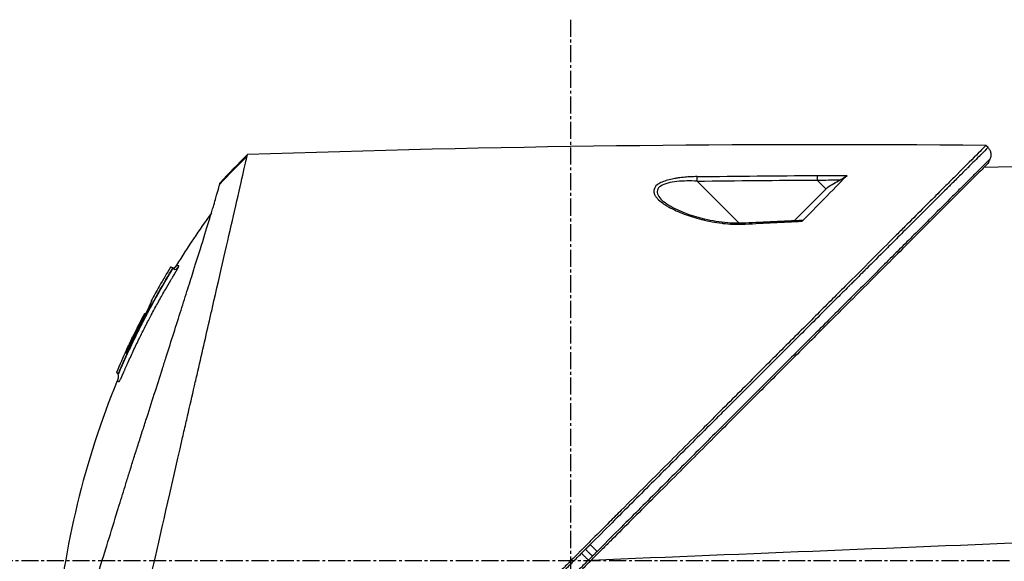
# Model space of a CAD drawing. Header units: millimetres. Extents: x 0 to 4378, y 0 to 2397.
# Tile 114 of 256: x 298 to 396, y 1869 to 1923. Entities that reach past the tile are written whole.
import ezdxf

# ---------------------------------------------------------------- set-up
doc = ezdxf.new("R2010")
doc.units = ezdxf.units.MM
doc.header["$LTSCALE"] = 0.2
doc.linetypes.add('CENTER2', pattern=[1.125, 0.75, -0.125, 0.125, -0.125])
doc.layers.add('02_Center Line', color=1, linetype='CENTER2')

# ---------------------------------------------------------------- blocks, each defined once
blk = doc.blocks.new('A$Ca70e54de')
for p, q in [((152.18, 1410.265), (151.972, 1410.473)), ((162.9, 1408.558), (151.751, 1408.271)), ((75.826, 1406.623), (75.826, 1406.623)), ((127.465, 1402.741), (123.277, 1406.93)), ((136.246, 1406.341), (132.901, 1402.997)), ((136.07, 1406.166), (135.196, 1407.041)), ((118.98, 1406.051), (118.98, 1406.051)), ((127.558, 1402.648), (127.557, 1402.649)), ((71.158, 1398.311), (71.191, 1398.277)), ((71.021, 1398.043), (71.047, 1398.016)), ((66.478, 1389.86), (66.541, 1389.835)), ((65.567, 1387.925), (65.615, 1387.877)), ((65.792, 1387.806), (65.744, 1387.854)), ((65.91, 1388.093), (65.882, 1388.121)), ((119.27, 1369.55), (119.27, 1369.55)), ((119.77, 1369.57), (119.77, 1369.57)), ((121.6, 1369.645), (121.6, 1369.645)), ((126.376, 1369.84), (126.376, 1369.84))]:
    blk.add_line(p, q)
for centre, radius, start, end in [((141.199, 1355.597), 82.251, 150.20143, 151.34582), ((140.536, 1355.952), 81.499, 152.41039, 154.1774)]:
    blk.add_arc(centre, radius, start, end)
at = {"extrusion": (0, 0, -1)}
for centre, major_axis, ratio, start_param, end_param in [((95.547, 1370.976), (32.061, 52.728), 0.606634, 5.046093, 5.111834), ((142.388, -41.312), (-1152.819, -878.232), 0.999554, 2.208409, 2.216638), ((142.435, -48.82), (-1156.921, -885.229), 0.999556, 2.218747, 2.220785), ((142.272, -45.978), (-1028.14, -1027.119), 0.999657, 2.342453, 2.350656), ((142.312, -52.85), (-1032.994, -1031.985), 0.999657, 2.35066, 2.352222), ((176.443, 473.937), (433.604, 822.785), 0.999764, 5.746022, 5.752107), ((136.086, 1369.906), (-66.266, 26.567), 0.000011, 0.000001, 0.010493), ((137.795, 1367.45), (-68.777, 27.59), 0.000012, 0.010241, 0.035276), ((140.167, 1356.086), (-37.396, -71.919), 1, 1.521054, 1.570796), ((139.87, 1356.168), (33.667, 73.33), 1, 4.712389, 4.762315), ((138.544, 1365.574), (-70.243, 28.124), 0.000013, 0.010001, 0.034555), ((68.431, 1393.635), (0.0464, 0.0886), 0.999416, 4.712389, 6.054856), ((68.345, 1393.644), (0.128, 0.063), 0.594731, 5.762809, 5.790684), ((65.863, 1388.129), (0.119, 0.275), 0.068449, 1.568978, 3.139771), ((112.641, 1370.819), (0.707, -0.708), 0.014107, 4.712384, 6.026259)]:
    blk.add_ellipse(centre, major_axis=major_axis, ratio=ratio, start_param=start_param, end_param=end_param, dxfattribs=at)
for points, knots in [([(151.972, 1410.473), (151.972, 1410.473), (151.908, 1410.408), (151.655, 1410.155), (151.465, 1409.966), (150.72, 1409.22), (149.991, 1408.492), (148.808, 1407.308), (148.53, 1407.03), (147.905, 1406.406), (147.554, 1406.054), (146.205, 1404.706), (145.109, 1403.609), (143.612, 1402.112), (143.292, 1401.793), (142.218, 1400.719), (141.442, 1399.942), (139.781, 1398.282), (138.893, 1397.394), (137.512, 1396.013), (137.034, 1395.535), (136.051, 1394.552), (135.544, 1394.045), (134.502, 1393.003), (133.966, 1392.466), (132.273, 1390.774), (131.098, 1389.599), (129.288, 1387.789), (128.663, 1387.164), (127.377, 1385.878), (126.717, 1385.218), (125.363, 1383.864), (124.668, 1383.169), (123.615, 1382.116), (123.258, 1381.759), (122.155, 1380.656), (121.406, 1379.907), (119.025, 1377.527), (117.384, 1375.884), (115.335, 1373.837), (114.933, 1373.435), (113.994, 1372.496), (113.457, 1371.958), (112.565, 1371.066), (112.238, 1370.74), (111.804, 1370.306), (111.741, 1370.243), (111.603, 1370.104), (111.531, 1370.032), (111.206, 1369.707), (111.011, 1369.512), (110.658, 1369.159), (110.562, 1369.063), (110.276, 1368.777), (110.13, 1368.631), (109.82, 1368.322), (109.668, 1368.17), (109.415, 1367.917), (109.315, 1367.816), (109.125, 1367.626), (109.043, 1367.545), (108.846, 1367.348), (108.74, 1367.241), (108.542, 1367.043), (108.452, 1366.953), (107.095, 1365.598), (105.831, 1364.333), (103.764, 1362.265), (102.959, 1361.46), (101.389, 1359.891), (100.623, 1359.125), (99.493, 1357.994), (99.125, 1357.627), (98.025, 1356.526), (97.293, 1355.795), (93.832, 1352.334), (91.161, 1349.663), (88.464, 1346.966), (88.327, 1346.829), (88.054, 1346.556), (87.918, 1346.42), (87.648, 1346.15), (87.513, 1346.015), (87.272, 1345.774), (87.165, 1345.667), (86.513, 1345.016), (85.972, 1344.474), (85.288, 1343.79), (85.137, 1343.639), (84.857, 1343.359), (84.727, 1343.229), (84.467, 1342.969), (84.337, 1342.839), (84.042, 1342.544), (83.877, 1342.38), (83.557, 1342.06), (83.402, 1341.905), (83.074, 1341.576), (82.902, 1341.404), (82.651, 1341.153), (82.573, 1341.075), (82.383, 1340.885), (82.271, 1340.773), (82.03, 1340.532), (81.9, 1340.402), (81.585, 1340.087), (81.4, 1339.902), (81.02, 1339.522), (80.826, 1339.328), (80.242, 1338.744), (79.857, 1338.359), (79.388, 1337.891), (79.3, 1337.802), (79.071, 1337.574), (78.933, 1337.435), (78.647, 1337.149), (78.501, 1337.003), (78.2, 1336.703), (78.046, 1336.548), (77.741, 1336.243), (77.59, 1336.093), (77.298, 1335.8), (77.156, 1335.658), (76.739, 1335.242), (76.469, 1334.972), (75.955, 1334.458), (75.711, 1334.213), (75.247, 1333.749), (75.027, 1333.529), (74.411, 1332.913), (74.026, 1332.529), (73.34, 1331.843), (73.034, 1331.536), (72.49, 1330.992), (72.249, 1330.751), (71.822, 1330.325), (71.634, 1330.136), (71.378, 1329.881), (71.303, 1329.805), (71.091, 1329.594), (70.961, 1329.464), (70.625, 1329.127), (70.435, 1328.938), (70.025, 1328.528), (69.838, 1328.341), (69.65, 1328.153), (69.603, 1328.106), (69.557, 1328.059), (69.545, 1328.048), (69.53, 1328.032), (69.526, 1328.029), (69.526, 1328.029)], [-21.000836, -21.000836, -21.000836, -21.000836, -20.328863, -20.328863, -19.655828, -19.655828, -18.308332, -18.308332, -17.924512, -17.924512, -17.485993, -17.485993, -16.316696, -16.316696, -16.006668, -16.006668, -15.296307, -15.296307, -14.534305, -14.534305, -14.139555, -14.139555, -13.730091, -13.730091, -13.30546, -13.30546, -12.401825, -12.401825, -11.929878, -11.929878, -11.437802, -11.437802, -10.9252, -10.9252, -10.663362, -10.663362, -10.117833, -10.117833, -8.934625, -8.934625, -8.645977, -8.645977, -8.260408, -8.260408, -8.006475, -8.006475, -7.961161, -7.961161, -7.91407, -7.91407, -7.778509, -7.778509, -7.724161, -7.724161, -7.666804, -7.666804, -7.602838, -7.602838, -7.565627, -7.565627, -7.532521, -7.532521, -7.488032, -7.488032, -7.450837, -7.450837, -6.924212, -6.924212, -6.587553, -6.587553, -6.265466, -6.265466, -6.109966, -6.109966, -5.79866, -5.79866, -4.627003, -4.627003, -4.564096, -4.564096, -4.501625, -4.501625, -4.439084, -4.439084, -4.389917, -4.389917, -4.135415, -4.135415, -4.06302, -4.06302, -4.00074, -4.00074, -3.938004, -3.938004, -3.858125, -3.858125, -3.782258, -3.782258, -3.697501, -3.697501, -3.658476, -3.658476, -3.601749, -3.601749, -3.53559, -3.53559, -3.439968, -3.439968, -3.337887, -3.337887, -3.131131, -3.131131, -3.082568, -3.082568, -3.005474, -3.005474, -2.922888, -2.922888, -2.834293, -2.834293, -2.74619, -2.74619, -2.661641, -2.661641, -2.496608, -2.496608, -2.34096, -2.34096, -2.194458, -2.194458, -1.921626, -1.921626, -1.681164, -1.681164, -1.470918, -1.470918, -1.287493, -1.287493, -1.207074, -1.207074, -1.056347, -1.056347, -0.792008, -0.792008, -0.395398, -0.395398, -0.197631, -0.197631, -0.099394, -0.099394, 0, 0, 0, 0]), ([(152.178, 1410.264), (152.18, 1410.266), (152.1, 1410.186), (151.856, 1409.944), (151.748, 1409.836), (151.607, 1409.696), (151.426, 1409.516), (151.422, 1409.512), (151.418, 1409.508), (151.414, 1409.505), (151.251, 1409.343), (151.057, 1409.149), (150.825, 1408.919), (150.631, 1408.726), (150.412, 1408.507), (150.164, 1408.261), (150.132, 1408.229), (150.1, 1408.197), (150.067, 1408.164), (149.82, 1407.918), (149.546, 1407.646), (149.244, 1407.345), (149.217, 1407.318), (149.19, 1407.291), (149.162, 1407.263), (149.016, 1407.117), (148.863, 1406.965), (148.703, 1406.806), (148.608, 1406.712), (148.511, 1406.615), (148.412, 1406.516), (148.362, 1406.467), (148.312, 1406.416), (148.261, 1406.366), (148.215, 1406.32), (148.179, 1406.284), (148.124, 1406.23), (148.119, 1406.224), (148.112, 1406.218), (148.106, 1406.212), (147.42, 1405.529), (146.711, 1404.822), (146.011, 1404.124), (145.559, 1403.674), (145.111, 1403.227), (144.673, 1402.791), (144.176, 1402.295), (143.692, 1401.813), (143.228, 1401.351), (142.818, 1400.941), (142.423, 1400.548), (142.049, 1400.174), (141.333, 1399.461), (140.69, 1398.82), (140.136, 1398.267), (140.013, 1398.144), (139.894, 1398.026), (139.78, 1397.912), (139.466, 1397.599), (139.185, 1397.319), (138.941, 1397.075), (138.819, 1396.953), (138.706, 1396.841), (138.602, 1396.737), (138.569, 1396.704), (138.537, 1396.673), (138.507, 1396.642), (138.488, 1396.624), (138.471, 1396.606), (138.453, 1396.588), (138.43, 1396.565), (138.406, 1396.542), (138.384, 1396.519), (138.373, 1396.508), (138.362, 1396.497), (138.351, 1396.486), (138.347, 1396.483), (138.346, 1396.482), (138.345, 1396.481), (138.344, 1396.48), (138.343, 1396.479), (138.34, 1396.476), (138.337, 1396.473), (138.331, 1396.466), (138.318, 1396.454), (137.949, 1396.085), (137.577, 1395.714), (137.204, 1395.342), (136.057, 1394.198), (134.896, 1393.039), (133.729, 1391.875), (132.526, 1390.674), (131.318, 1389.468), (130.111, 1388.264), (128.864, 1387.019), (127.62, 1385.777), (126.384, 1384.544), (125.975, 1384.134), (125.566, 1383.726), (125.158, 1383.319), (124.935, 1383.096), (124.712, 1382.874), (124.49, 1382.652), (123.849, 1382.012), (123.212, 1381.376), (122.578, 1380.743), (121.274, 1379.441), (119.986, 1378.154), (118.717, 1376.888), (118.063, 1376.235), (117.415, 1375.587), (116.773, 1374.946), (116.116, 1374.29), (115.466, 1373.641), (114.822, 1372.998), (114.09, 1372.266), (113.366, 1371.543), (112.651, 1370.829)], [0.0000275, 0.0000275, 0.0000275, 0.0000275, 0.0859853, 0.0859853, 0.0859853, 0.1241981, 0.1241981, 0.1241981, 0.125, 0.125, 0.125, 0.1589987, 0.1589987, 0.1589987, 0.1875, 0.1875, 0.1875, 0.1911709, 0.1911709, 0.1911709, 0.21875, 0.21875, 0.21875, 0.2212271, 0.2212271, 0.2212271, 0.234375, 0.234375, 0.234375, 0.2421875, 0.2421875, 0.2421875, 0.2460938, 0.2460938, 0.2460938, 0.2496161, 0.2496161, 0.2496161, 0.25, 0.25, 0.25, 0.2912742, 0.2912742, 0.2912742, 0.3179228, 0.3179228, 0.3179228, 0.3481944, 0.3481944, 0.3481944, 0.375, 0.375, 0.375, 0.4261619, 0.4261619, 0.4261619, 0.4375, 0.4375, 0.4375, 0.46875, 0.46875, 0.46875, 0.484375, 0.484375, 0.484375, 0.4893023, 0.4893023, 0.4893023, 0.4921875, 0.4921875, 0.4921875, 0.4960938, 0.4960938, 0.4960938, 0.4980469, 0.4980469, 0.4980469, 0.4986572, 0.4986572, 0.4986572, 0.4992676, 0.4992676, 0.4992676, 0.5, 0.5, 0.5, 0.5215625, 0.5215625, 0.5215625, 0.5877727, 0.5877727, 0.5877727, 0.656049, 0.656049, 0.656049, 0.7265974, 0.7265974, 0.7265974, 0.75, 0.75, 0.75, 0.7627993, 0.7627993, 0.7627993, 0.7996666, 0.7996666, 0.7996666, 0.8755356, 0.8755356, 0.8755356, 0.9146293, 0.9146293, 0.9146293, 0.9545641, 0.9545641, 0.9545641, 1, 1, 1, 1]), ([(152.178, 1410.264), (152.212, 1410.23), (152.244, 1410.192), (152.273, 1410.152), (152.303, 1410.112), (152.33, 1410.069), (152.354, 1410.023), (152.378, 1409.978), (152.399, 1409.93), (152.416, 1409.88), (152.434, 1409.831), (152.447, 1409.779), (152.456, 1409.727), (152.465, 1409.675), (152.47, 1409.622), (152.47, 1409.57), (152.471, 1409.517), (152.467, 1409.465), (152.46, 1409.414), (152.452, 1409.363), (152.441, 1409.313), (152.427, 1409.265), (152.413, 1409.217), (152.395, 1409.171), (152.374, 1409.128)], [0, 0, 0, 0, 0.125, 0.125, 0.125, 0.25, 0.25, 0.25, 0.375, 0.375, 0.375, 0.5, 0.5, 0.5, 0.625, 0.625, 0.625, 0.75, 0.75, 0.75, 0.875, 0.875, 0.875, 1, 1, 1, 1]), ([(65.421, 1352.112), (65.542, 1352.646), (65.657, 1353.163), (65.915, 1354.297), (66.056, 1354.896), (66.331, 1356.079), (66.615, 1357.391), (67.239, 1360.052), (67.399, 1360.712), (67.599, 1361.601), (67.652, 1361.841), (67.761, 1362.326), (67.821, 1362.591), (67.964, 1363.218), (68.053, 1363.598), (68.168, 1364.1), (68.197, 1364.229), (68.335, 1364.831), (68.447, 1365.324), (68.742, 1366.613), (68.928, 1367.419), (69.932, 1371.8), (70.963, 1376.246), (72.158, 1381.537), (72.216, 1381.794), (72.337, 1382.324), (72.398, 1382.588), (72.516, 1383.101), (72.575, 1383.354), (72.866, 1384.611), (73.094, 1385.602), (73.431, 1387.074), (73.543, 1387.563), (74.106, 1390.015), (74.542, 1391.914), (75.056, 1394.162), (75.156, 1394.599), (76.058, 1398.545), (76.75, 1401.558), (77.63, 1405.401), (77.91, 1406.614), (78.226, 1408.005), (78.312, 1408.393), (78.455, 1409.017), (78.513, 1409.255), (78.547, 1409.4)], [0, 0, 0, 0, 0.224226, 0.224226, 0.438481, 0.438481, 0.643813, 0.643813, 0.718212, 0.718212, 0.74576, 0.74576, 0.776284, 0.776284, 0.820204, 0.820204, 0.834927, 0.834927, 0.896521, 0.896521, 0.995652, 0.995652, 1.428405, 1.428405, 1.450296, 1.450296, 1.471663, 1.471663, 1.492327, 1.492327, 1.574835, 1.574835, 1.616316, 1.616316, 1.784634, 1.784634, 1.826029, 1.826029, 2.164003, 2.164003, 2.373598, 2.373598, 2.479923, 2.479923, 2.586935, 2.586935, 2.586935, 2.586935]), ([(78.547, 1409.4), (78.547, 1409.403), (78.548, 1409.406), (78.55, 1409.414), (78.551, 1409.417), (78.553, 1409.426), (78.554, 1409.433), (78.558, 1409.45), (78.561, 1409.462), (78.568, 1409.492), (78.572, 1409.51), (78.581, 1409.55), (78.584, 1409.563), (78.584, 1409.563)], [0.000006, 0.000006, 0.000006, 0.000006, 0.0077656, 0.0077656, 0.0144608, 0.0144608, 0.0278513, 0.0278513, 0.0546324, 0.0546324, 0.1081958, 0.1081958, 0.2108493, 0.2108493, 0.2108493, 0.2108493]), ([(152.374, 1409.128), (152.375, 1409.128), (152.268, 1409.021), (152.058, 1408.812), (151.946, 1408.7), (151.805, 1408.56), (151.636, 1408.391), (151.467, 1408.223), (151.27, 1408.026), (151.047, 1407.804), (150.824, 1407.582), (150.575, 1407.334), (150.303, 1407.062), (150.03, 1406.79), (149.733, 1406.494), (149.415, 1406.176), (149.096, 1405.858), (148.755, 1405.518), (148.395, 1405.159), (147.758, 1404.524), (147.062, 1403.829), (146.315, 1403.084), (145.892, 1402.661), (145.452, 1402.223), (144.998, 1401.77), (144.537, 1401.31), (144.062, 1400.836), (143.574, 1400.349), (142.604, 1399.38), (141.583, 1398.361), (140.524, 1397.303), (139.997, 1396.777), (139.46, 1396.242), (138.915, 1395.698), (138.491, 1395.274), (138.062, 1394.845), (137.628, 1394.412), (136.512, 1393.297), (135.365, 1392.152), (134.195, 1390.983), (133.023, 1389.813), (131.828, 1388.62), (130.616, 1387.409), (129.403, 1386.197), (128.172, 1384.967), (126.928, 1383.725), (126.306, 1383.103), (125.68, 1382.479), (125.052, 1381.851), (124.424, 1381.223), (123.793, 1380.593), (123.16, 1379.96), (121.893, 1378.695), (120.617, 1377.42), (119.336, 1376.14), (118.695, 1375.5), (118.053, 1374.859), (117.41, 1374.216), (116.766, 1373.574), (116.122, 1372.93), (115.478, 1372.286), (114.761, 1371.57), (114.044, 1370.854), (113.327, 1370.137)], [0, 0, 0, 0, 0.0671031, 0.0671031, 0.0671031, 0.1029277, 0.1029277, 0.1029277, 0.1387919, 0.1387919, 0.1387919, 0.1747111, 0.1747111, 0.1747111, 0.2106779, 0.2106779, 0.2106779, 0.2467042, 0.2467042, 0.2467042, 0.3103939, 0.3103939, 0.3103939, 0.3465771, 0.3465771, 0.3465771, 0.383319, 0.383319, 0.383319, 0.4564224, 0.4564224, 0.4564224, 0.4927866, 0.4927866, 0.4927866, 0.5210907, 0.5210907, 0.5210907, 0.5939582, 0.5939582, 0.5939582, 0.6669229, 0.6669229, 0.6669229, 0.7399622, 0.7399622, 0.7399622, 0.7765034, 0.7765034, 0.7765034, 0.8130598, 0.8130598, 0.8130598, 0.886194, 0.886194, 0.886194, 0.9227702, 0.9227702, 0.9227702, 0.9593497, 0.9593497, 0.9593497, 1, 1, 1, 1]), ([(152.163, 1408.683), (152.163, 1408.683), (152.163, 1408.683), (151.402, 1407.922), (150.959, 1407.479), (150.225, 1406.745), (150.052, 1406.572), (148.408, 1404.928), (146.353, 1402.873), (143.272, 1399.792), (142.561, 1399.081), (140.083, 1396.603), (138.204, 1394.724), (135.201, 1391.721), (134.123, 1390.643), (131.86, 1388.38), (130.669, 1387.189), (128.152, 1384.672), (126.821, 1383.341), (124.016, 1380.536), (122.538, 1379.058), (120.277, 1376.797), (119.501, 1376.022), (117.421, 1373.941), (116.111, 1372.632), (114.483, 1371.003), (114.157, 1370.678), (113.624, 1370.144), (113.426, 1369.947), (113.015, 1369.536), (112.857, 1369.378), (112.516, 1369.036), (112.336, 1368.856), (111.999, 1368.52), (111.843, 1368.364), (111.405, 1367.926), (111.124, 1367.645), (110.765, 1367.285), (110.686, 1367.207), (110.516, 1367.036), (110.426, 1366.947), (110.116, 1366.637), (109.962, 1366.483), (109.363, 1365.884), (108.955, 1365.476), (106.899, 1363.42), (105.242, 1361.763), (102.838, 1359.359), (102.078, 1358.599), (99.864, 1356.384), (98.416, 1354.937), (95.675, 1352.196), (94.376, 1350.897), (92.508, 1349.029), (91.925, 1348.446), (90.215, 1346.736), (89.1, 1345.621), (86.997, 1343.518), (86.005, 1342.527), (84.145, 1340.666), (83.271, 1339.792), (82.032, 1338.554), (81.646, 1338.167), (80.909, 1337.431), (80.559, 1337.08), (79.566, 1336.088), (78.944, 1335.465), (77.819, 1334.341), (77.313, 1333.834), (75.982, 1332.503), (75.205, 1331.726), (74.258, 1330.779), (74.012, 1330.533), (73.372, 1329.893), (73.009, 1329.53), (72.212, 1328.733), (71.844, 1328.365), (71.532, 1328.053), (71.477, 1327.998), (71.359, 1327.881), (71.306, 1327.827), (71.235, 1327.756), (71.217, 1327.738), (71.217, 1327.738)], [-15.738203, -15.738203, -15.738203, -15.738203, -14.793481, -14.793481, -14.173934, -14.173934, -13.996984, -13.996984, -12.579476, -12.579476, -12.176243, -12.176243, -11.215253, -11.215253, -10.695697, -10.695697, -10.142358, -10.142358, -9.539575, -9.539575, -8.883963, -8.883963, -8.543526, -8.543526, -7.972636, -7.972636, -7.829924, -7.829924, -7.73886, -7.73886, -7.680875, -7.680875, -7.616244, -7.616244, -7.560081, -7.560081, -7.459116, -7.459116, -7.430908, -7.430908, -7.397967, -7.397967, -7.318024, -7.318024, -7.146824, -7.146824, -6.455961, -6.455961, -6.135134, -6.135134, -5.518203, -5.518203, -4.951279, -4.951279, -4.691225, -4.691225, -4.182012, -4.182012, -3.710062, -3.710062, -3.272291, -3.272291, -3.069642, -3.069642, -2.879581, -2.879581, -2.522736, -2.522736, -2.208798, -2.208798, -1.659444, -1.659444, -1.453529, -1.453529, -1.091939, -1.091939, -0.546675, -0.546675, -0.410051, -0.410051, -0.205023, -0.205023, 0, 0, 0, 0]), ([(152.163, 1408.683), (152.163, 1408.683), (152.133, 1408.653), (152.015, 1408.535), (151.927, 1408.447), (151.791, 1408.31), (151.771, 1408.291), (151.751, 1408.271)], [0, 0, 0, 0, 0.2643321, 0.2643321, 0.528758, 0.528758, 0.5707059, 0.5707059, 0.5707059, 0.5707059]), ([(123.276, 1407.38), (123.063, 1407.377), (122.853, 1407.371), (122.648, 1407.361), (122.443, 1407.351), (122.276, 1407.34), (122.046, 1407.32), (121.817, 1407.3), (121.598, 1407.275), (121.389, 1407.245), (121.274, 1407.229), (121.171, 1407.213), (121.065, 1407.194), (120.979, 1407.179), (120.891, 1407.163), (120.794, 1407.142), (120.363, 1407.053), (119.985, 1406.94), (119.662, 1406.782), (119.53, 1406.717), (119.411, 1406.644), (119.314, 1406.568), (119.113, 1406.409), (119.027, 1406.253), (118.99, 1406.101), (118.963, 1405.991), (118.966, 1405.864), (118.995, 1405.75), (119.001, 1405.728), (119.007, 1405.708), (119.014, 1405.689), (119.031, 1405.637), (119.055, 1405.584), (119.084, 1405.532), (119.1, 1405.502), (119.118, 1405.473), (119.137, 1405.443), (119.192, 1405.359), (119.274, 1405.259), (119.339, 1405.189), (119.469, 1405.048), (119.631, 1404.908), (119.823, 1404.767), (119.92, 1404.695), (120.034, 1404.618), (120.151, 1404.544), (120.266, 1404.473), (120.383, 1404.404), (120.49, 1404.344), (120.924, 1404.102), (121.444, 1403.866), (121.999, 1403.656), (122.536, 1403.453), (123.078, 1403.281), (123.706, 1403.123), (123.727, 1403.118), (123.747, 1403.113), (123.768, 1403.107), (124.096, 1403.027), (124.426, 1402.955), (124.758, 1402.895), (125.09, 1402.834), (125.389, 1402.787), (125.764, 1402.743), (125.782, 1402.741), (125.799, 1402.739), (125.817, 1402.737), (126.172, 1402.696), (126.495, 1402.67), (126.871, 1402.655), (126.891, 1402.655), (126.911, 1402.654), (126.931, 1402.653), (127.298, 1402.641), (127.6, 1402.644), (128.059, 1402.668)], [0, 0, 0, 0, 0.03125, 0.03125, 0.03125, 0.0625, 0.0625, 0.0625, 0.09375, 0.09375, 0.09375, 0.110985, 0.110985, 0.110985, 0.125, 0.125, 0.125, 0.1875, 0.1875, 0.1875, 0.213151, 0.213151, 0.213151, 0.266654, 0.266654, 0.266654, 0.305187, 0.305187, 0.305187, 0.3125, 0.3125, 0.3125, 0.332554, 0.332554, 0.332554, 0.34375, 0.34375, 0.34375, 0.375, 0.375, 0.375, 0.4375, 0.4375, 0.4375, 0.469225, 0.469225, 0.469225, 0.5, 0.5, 0.5, 0.625, 0.625, 0.625, 0.746043, 0.746043, 0.746043, 0.75, 0.75, 0.75, 0.8125, 0.8125, 0.8125, 0.875, 0.875, 0.875, 0.877935, 0.877935, 0.877935, 0.9375, 0.9375, 0.9375, 0.940676, 0.940676, 0.940676, 1, 1, 1, 1]), ([(133.711, 1402.946), (134.721, 1403.955), (135.53, 1404.802), (137.048, 1406.356), (137.731, 1407.046), (138.167, 1407.506)], [0.000003, 0.000003, 0.000003, 0.000003, 0.596138, 0.596138, 1.498187, 1.498187, 1.498187, 1.498187]), ([(137.477, 1407.051), (137.619, 1407.133), (137.751, 1407.213), (137.942, 1407.335), (138.008, 1407.38), (138.085, 1407.436), (138.107, 1407.453), (138.143, 1407.483), (138.157, 1407.495), (138.167, 1407.506)], [0, 0, 0, 0, 0.049407, 0.049407, 0.0845377, 0.0845377, 0.1006426, 0.1006426, 0.1144911, 0.1144911, 0.1144911, 0.1144911]), ([(61.893, 1361.945), (62.08, 1362.551), (62.277, 1363.188), (62.683, 1364.502), (62.894, 1365.183), (63.544, 1367.287), (64.003, 1368.771), (64.794, 1371.335), (65.119, 1372.385), (65.537, 1373.74), (65.626, 1374.029), (65.758, 1374.457), (65.803, 1374.604), (66.067, 1375.458), (66.287, 1376.169), (66.623, 1377.257), (66.744, 1377.645), (66.996, 1378.456), (67.126, 1378.872), (67.391, 1379.717), (67.528, 1380.149), (67.805, 1381.018), (67.944, 1381.453), (68.221, 1382.316), (68.359, 1382.746), (69.058, 1384.92), (69.606, 1386.628), (70.261, 1388.68), (70.386, 1389.072), (70.767, 1390.268), (71.019, 1391.061), (71.513, 1392.613), (71.754, 1393.373), (72.103, 1394.475), (72.216, 1394.832), (72.438, 1395.535), (72.546, 1395.879), (72.758, 1396.551), (72.863, 1396.884), (73.068, 1397.536), (73.171, 1397.862), (73.313, 1398.316), (73.359, 1398.46), (74.105, 1400.839), (74.676, 1402.683), (75.139, 1404.221), (75.188, 1404.384), (75.315, 1404.812), (75.388, 1405.06), (75.551, 1405.619), (75.631, 1405.9), (75.724, 1406.236), (75.75, 1406.334), (75.794, 1406.5), (75.812, 1406.569), (75.826, 1406.623)], [0.00002, 0.00002, 0.00002, 0.00002, 0.259158, 0.259158, 0.518708, 0.518708, 1.038075, 1.038075, 1.384705, 1.384705, 1.477831, 1.477831, 1.526561, 1.526561, 1.759973, 1.759973, 1.890971, 1.890971, 2.029156, 2.029156, 2.171186, 2.171186, 2.316283, 2.316283, 2.460898, 2.460898, 3.049329, 3.049329, 3.189055, 3.189055, 3.478614, 3.478614, 3.769885, 3.769885, 3.913253, 3.913253, 4.056001, 4.056001, 4.19686, 4.19686, 4.341119, 4.341119, 4.411312, 4.411312, 5.498875, 5.498875, 5.634552, 5.634552, 5.872375, 5.872375, 6.229939, 6.229939, 6.408513, 6.408513, 6.587137, 6.587137, 6.587137, 6.587137]), ([(75.826, 1406.623), (75.849, 1406.714), (75.861, 1406.764), (75.862, 1406.772), (75.863, 1406.773), (75.863, 1406.773), (75.863, 1406.773)], [0.0004853, 0.0004853, 0.0004853, 0.0004853, 0.914072, 0.914072, 0.914072, 0.9967356, 0.9967356, 0.9967356, 0.9967356]), ([(123.277, 1406.93), (122.587, 1406.964), (121.911, 1406.959), (120.621, 1406.824), (120.021, 1406.686), (119.294, 1406.211), (119.222, 1405.876), (119.473, 1405.366), (119.618, 1405.188), (119.802, 1405.013)], [0, 0, 0, 0, 0.125, 0.125, 0.25, 0.25, 0.375, 0.375, 0.4429497, 0.4429497, 0.4429497, 0.4429497]), ([(136.246, 1406.341), (136.451, 1406.459), (136.656, 1406.577), (137.066, 1406.814), (137.271, 1406.932), (137.477, 1407.051)], [-0.1420846, -0.1420846, -0.1420846, -0.1420846, -0.071052, -0.071052, 0, 0, 0, 0]), ([(128.049, 1402.759), (127.473, 1402.73), (126.89, 1402.738), (125.527, 1402.851), (124.748, 1402.984), (123.036, 1403.39), (122.105, 1403.702), (120.707, 1404.353), (120.149, 1404.685), (119.808, 1405.008)], [0, 0, 0, 0, 0.1731548, 0.1731548, 0.4163571, 0.4163571, 0.7396751, 0.7396751, 0.9899824, 0.9899824, 0.9899824, 0.9899824]), ([(133.711, 1402.946), (133.721, 1402.956), (133.73, 1402.966), (133.745, 1402.984), (133.75, 1402.992), (133.76, 1403.012), (133.76, 1403.022), (133.75, 1403.033), (133.74, 1403.035), (133.726, 1403.035)], [0.00000015, 0.00000015, 0.00000015, 0.00000015, 0.00611289, 0.00611289, 0.01218263, 0.01218263, 0.02278958, 0.02278958, 0.03285016, 0.03285016, 0.03285016, 0.03285016]), ([(66.626, 1388.71), (66.639, 1388.739), (66.652, 1388.769), (66.666, 1388.801), (66.854, 1389.22), (67.04, 1389.628), (67.226, 1390.025), (67.436, 1390.474), (67.644, 1390.908), (67.85, 1391.328), (67.871, 1391.371), (67.891, 1391.413), (67.912, 1391.455), (68.11, 1391.856), (68.305, 1392.245), (68.497, 1392.62), (68.504, 1392.632), (68.51, 1392.645), (68.516, 1392.657), (68.615, 1392.85), (68.714, 1393.041), (68.812, 1393.227), (68.909, 1393.414), (68.987, 1393.561), (69.103, 1393.778), (69.121, 1393.813), (69.14, 1393.849), (69.159, 1393.884), (69.371, 1394.279), (69.579, 1394.659), (69.783, 1395.026), (69.896, 1395.23), (70.002, 1395.419), (70.11, 1395.609), (70.213, 1395.791), (70.318, 1395.974), (70.434, 1396.176), (70.615, 1396.488), (70.788, 1396.783), (70.963, 1397.077), (71.018, 1397.171), (71.074, 1397.264), (71.13, 1397.357), (71.147, 1397.385), (71.164, 1397.413), (71.181, 1397.441), (71.217, 1397.502), (71.254, 1397.562), (71.291, 1397.623), (71.309, 1397.653), (71.327, 1397.683), (71.346, 1397.714), (71.364, 1397.744), (71.382, 1397.774), (71.4, 1397.805), (71.428, 1397.851), (71.455, 1397.897), (71.481, 1397.942), (71.489, 1397.956), (71.497, 1397.969), (71.504, 1397.983), (71.521, 1398.012), (71.537, 1398.04), (71.552, 1398.068), (71.567, 1398.095), (71.582, 1398.122), (71.596, 1398.148), (71.624, 1398.2), (71.649, 1398.248), (71.67, 1398.29), (71.681, 1398.312), (71.69, 1398.332), (71.699, 1398.35), (71.708, 1398.369), (71.715, 1398.386), (71.722, 1398.401)], [0.7479366, 0.7479366, 0.7479366, 0.7479366, 0.75, 0.75, 0.75, 0.7778267, 0.7778267, 0.7778267, 0.8093257, 0.8093257, 0.8093257, 0.8125, 0.8125, 0.8125, 0.8427642, 0.8427642, 0.8427642, 0.84375, 0.84375, 0.84375, 0.859375, 0.859375, 0.859375, 0.875, 0.875, 0.875, 0.8775605, 0.8775605, 0.8775605, 0.90625, 0.90625, 0.90625, 0.9222304, 0.9222304, 0.9222304, 0.9375, 0.9375, 0.9375, 0.9612141, 0.9612141, 0.9612141, 0.96875, 0.96875, 0.96875, 0.9710053, 0.9710053, 0.9710053, 0.9758787, 0.9758787, 0.9758787, 0.9783012, 0.9783012, 0.9783012, 0.9807089, 0.9807089, 0.9807089, 0.984375, 0.984375, 0.984375, 0.9854706, 0.9854706, 0.9854706, 0.987866, 0.987866, 0.987866, 0.9902844, 0.9902844, 0.9902844, 0.9951532, 0.9951532, 0.9951532, 0.9975841, 0.9975841, 0.9975841, 1, 1, 1, 1]), ([(71.157, 1398.311), (71.088, 1398.339), (71.036, 1398.36), (70.969, 1398.386), (70.953, 1398.393), (70.953, 1398.393)], [-1.1132476, -1.1132476, -1.1132476, -1.1132476, -0.8232096, -0.8232096, -0.5568623, -0.5568623, -0.5568623, -0.5568623]), ([(71.021, 1398.043), (71.029, 1398.057), (71.038, 1398.071), (71.054, 1398.099), (71.062, 1398.113), (71.08, 1398.144), (71.089, 1398.161), (71.108, 1398.194), (71.117, 1398.211), (71.132, 1398.241), (71.139, 1398.255), (71.15, 1398.28), (71.154, 1398.29), (71.159, 1398.306), (71.159, 1398.31), (71.157, 1398.311)], [-0.04708138, -0.04708138, -0.04708138, -0.04708138, -0.04206155, -0.04206155, -0.03717867, -0.03717867, -0.03071828, -0.03071828, -0.02354661, -0.02354661, -0.01630299, -0.01630299, -0.00841386, -0.00841386, -0.00000018, -0.00000018, -0.00000018, -0.00000018]), ([(71.047, 1398.016), (71.047, 1398.017), (71.113, 1398.127), (71.156, 1398.204), (71.199, 1398.281), (71.192, 1398.275), (71.192, 1398.276), (71.192, 1398.276), (71.192, 1398.277), (71.191, 1398.277)], [0, 0, 0, 0, 0.25, 0.25, 0.25, 0.5, 0.5, 0.5, 0.840661, 0.840661, 0.840661, 0.840661]), ([(71.542, 1398.588), (71.501, 1398.521), (71.456, 1398.456), (71.375, 1398.367), (71.343, 1398.337), (71.288, 1398.3), (71.267, 1398.289), (71.23, 1398.275), (71.214, 1398.271), (71.198, 1398.269)], [0, 0, 0, 0, 0.02346593, 0.02346593, 0.03626259, 0.03626259, 0.04335885, 0.04335885, 0.04811516, 0.04811516, 0.04811516, 0.04811516]), ([(71.542, 1398.588), (71.499, 1398.519), (71.453, 1398.451), (71.366, 1398.359), (71.332, 1398.327), (71.27, 1398.29), (71.245, 1398.279), (71.212, 1398.272), (71.205, 1398.27), (71.198, 1398.269)], [0, 0, 0, 0, 0.02434231, 0.02434231, 0.03801412, 0.03801412, 0.04603239, 0.04603239, 0.04810741, 0.04810741, 0.04810741, 0.04810741]), ([(71.722, 1398.401), (71.733, 1398.428), (71.741, 1398.45), (71.746, 1398.467), (71.75, 1398.479), (71.752, 1398.493), (71.751, 1398.497), (71.751, 1398.499), (71.751, 1398.5), (71.75, 1398.501), (71.749, 1398.503), (71.747, 1398.504), (71.742, 1398.506), (71.739, 1398.508), (71.731, 1398.51), (71.727, 1398.512), (71.726, 1398.513), (71.726, 1398.513), (71.725, 1398.513), (71.708, 1398.52), (71.694, 1398.526), (71.679, 1398.532), (71.678, 1398.532), (71.678, 1398.533), (71.677, 1398.533), (71.647, 1398.545), (71.624, 1398.554), (71.604, 1398.563), (71.603, 1398.563), (71.603, 1398.563), (71.603, 1398.563), (71.561, 1398.58), (71.542, 1398.588), (71.542, 1398.588)], [0, 0, 0, 0, 0.03125, 0.03125, 0.03125, 0.0538826, 0.0538826, 0.0538826, 0.0625, 0.0625, 0.0625, 0.09375, 0.09375, 0.09375, 0.1203995, 0.1203995, 0.1203995, 0.125, 0.125, 0.125, 0.2456137, 0.2456137, 0.2456137, 0.25, 0.25, 0.25, 0.4970952, 0.4970952, 0.4970952, 0.5, 0.5, 0.5, 0.9991339, 0.9991339, 0.9991339, 0.9991339]), ([(65.882, 1388.121), (66.623, 1389.833), (67.422, 1391.517), (69.137, 1394.827), (70.05, 1396.448), (71.021, 1398.043)], [-1.119586, -1.119586, -1.119586, -1.119586, -0.560022, -0.560022, -0.000001, -0.000001, -0.000001, -0.000001]), ([(68.508, 1393.529), (68.61, 1393.724), (68.713, 1393.918), (68.817, 1394.112), (69.109, 1394.658), (69.406, 1395.198), (69.711, 1395.736), (69.973, 1396.2), (70.239, 1396.661), (70.51, 1397.12), (70.578, 1397.235), (70.646, 1397.349), (70.715, 1397.463), (70.749, 1397.52), (70.783, 1397.578), (70.817, 1397.635), (70.834, 1397.663), (70.852, 1397.692), (70.869, 1397.72), (70.886, 1397.749), (70.903, 1397.777), (70.92, 1397.806), (70.955, 1397.863), (70.99, 1397.919), (71.024, 1397.977), (71.031, 1397.99), (71.039, 1398.003), (71.047, 1398.016)], [0.5421635, 0.5421635, 0.5421635, 0.5421635, 0.6006248, 0.6006248, 0.6006248, 0.7652776, 0.7652776, 0.7652776, 0.9072115, 0.9072115, 0.9072115, 0.942695, 0.942695, 0.942695, 0.9604367, 0.9604367, 0.9604367, 0.9693076, 0.9693076, 0.9693076, 0.9781784, 0.9781784, 0.9781784, 0.9959202, 0.9959202, 0.9959202, 1, 1, 1, 1]), ([(71.243, 1398.228), (71.242, 1398.229), (71.241, 1398.23), (71.24, 1398.231), (71.24, 1398.231), (71.238, 1398.232), (71.238, 1398.232), (71.235, 1398.235), (71.234, 1398.236), (71.232, 1398.238), (71.231, 1398.238), (71.229, 1398.24), (71.227, 1398.242), (71.224, 1398.245), (71.222, 1398.246), (71.218, 1398.251), (71.214, 1398.254), (71.205, 1398.263), (71.198, 1398.269), (71.192, 1398.276)], [0, 0, 0, 0, 0.00146948, 0.00146948, 0.00344082, 0.00344082, 0.00640094, 0.00640094, 0.00744169, 0.00744169, 0.00794693, 0.00794693, 0.00859822, 0.00859822, 0.0093315, 0.0093315, 0.01061688, 0.01061688, 0.01339941, 0.01339941, 0.01339941, 0.01339941]), ([(71.353, 1398.181), (71.335, 1398.183), (71.338, 1398.183), (71.308, 1398.191), (71.286, 1398.201), (71.262, 1398.215), (71.256, 1398.219), (71.248, 1398.225), (71.246, 1398.226), (71.245, 1398.227)], [0.5336392, 0.5336392, 0.5336392, 0.5336392, 0.53697532, 0.53697532, 0.54707156, 0.54707156, 0.55523752, 0.55523752, 0.56271194, 0.56271194, 0.56271194, 0.56271194]), ([(68.312, 1393.452), (68.365, 1393.553), (68.417, 1393.654), (68.468, 1393.754), (68.519, 1393.853), (68.568, 1393.95), (68.615, 1394.044), (68.662, 1394.138), (68.707, 1394.229), (68.749, 1394.314), (68.791, 1394.399), (68.83, 1394.478), (68.864, 1394.551), (68.899, 1394.624), (68.93, 1394.69), (68.956, 1394.748), (68.982, 1394.806), (69.004, 1394.855), (69.021, 1394.895), (69.038, 1394.936), (69.05, 1394.967), (69.056, 1394.989), (69.063, 1395.01), (69.064, 1395.021), (69.061, 1395.023)], [0, 0, 0, 0, 0.125, 0.125, 0.125, 0.25, 0.25, 0.25, 0.375, 0.375, 0.375, 0.499999, 0.499999, 0.499999, 0.625, 0.625, 0.625, 0.75, 0.75, 0.75, 0.875, 0.875, 0.875, 1, 1, 1, 1]), ([(69.053, 1394.985), (69.053, 1394.985), (69.053, 1394.984), (69.051, 1394.978), (69.048, 1394.967), (69.033, 1394.926), (69.016, 1394.884), (68.961, 1394.758), (68.917, 1394.662), (68.807, 1394.432), (68.74, 1394.295), (68.593, 1394), (68.511, 1393.838), (68.389, 1393.601), (68.351, 1393.527), (68.312, 1393.452)], [0.0216019, 0.0216019, 0.0216019, 0.0216019, 0.0269405, 0.0269405, 0.0451373, 0.0451373, 0.0828541, 0.0828541, 0.1358956, 0.1358956, 0.1907173, 0.1907173, 0.246394, 0.246394, 0.2715432, 0.2715432, 0.2715432, 0.2715432]), ([(69.021, 1395.038), (69.02, 1395.037), (69.019, 1395.035), (69.014, 1395.023), (69.012, 1395.012), (69.01, 1394.99), (69.011, 1394.979), (69.015, 1394.959), (69.018, 1394.95), (69.025, 1394.936), (69.029, 1394.931), (69.033, 1394.926)], [-0.00087939, -0.00087939, -0.00087939, -0.00087939, 0, 0, 0.00436612, 0.00436612, 0.00867322, 0.00867322, 0.01202355, 0.01202355, 0.01406512, 0.01406512, 0.01406512, 0.01406512]), ([(67.023, 1390.551), (67.211, 1390.949), (67.404, 1391.347), (67.598, 1391.742), (67.793, 1392.137), (67.99, 1392.529), (68.194, 1392.924), (68.297, 1393.125), (68.402, 1393.327), (68.508, 1393.529)], [0.2429801, 0.2429801, 0.2429801, 0.2429801, 0.362195, 0.362195, 0.362195, 0.4814099, 0.4814099, 0.4814099, 0.5421635, 0.5421635, 0.5421635, 0.5421635]), ([(68.343, 1393.681), (68.343, 1393.681), (68.343, 1393.68), (68.343, 1393.678), (68.343, 1393.678), (68.342, 1393.677), (68.342, 1393.676), (68.341, 1393.674), (68.341, 1393.672), (68.34, 1393.669), (68.339, 1393.669), (68.339, 1393.668), (68.338, 1393.667), (68.337, 1393.663), (68.335, 1393.659), (68.334, 1393.655), (68.332, 1393.651), (68.33, 1393.647), (68.328, 1393.643), (68.326, 1393.639), (68.324, 1393.635), (68.322, 1393.631), (68.32, 1393.627), (68.318, 1393.622), (68.316, 1393.618), (68.312, 1393.609), (68.308, 1393.6), (68.303, 1393.592), (68.3, 1393.584), (68.296, 1393.576), (68.292, 1393.568), (68.278, 1393.54), (68.263, 1393.511), (68.248, 1393.482)], [0, 0, 0, 0, 0.046422, 0.046422, 0.046422, 0.063135, 0.063135, 0.063135, 0.11053, 0.11053, 0.11053, 0.12627, 0.12627, 0.12627, 0.18889, 0.18889, 0.18889, 0.251509, 0.251509, 0.251509, 0.313558, 0.313558, 0.313558, 0.37668, 0.37668, 0.37668, 0.501837, 0.501837, 0.501837, 0.609274, 0.609274, 0.609274, 1, 1, 1, 1]), ([(68.438, 1393.736), (68.431, 1393.739), (68.424, 1393.741), (68.409, 1393.743), (68.401, 1393.743), (68.378, 1393.742), (68.362, 1393.738), (68.338, 1393.729), (68.33, 1393.724), (68.315, 1393.712), (68.309, 1393.705), (68.304, 1393.697)], [-0.01932859, -0.01932859, -0.01932859, -0.01932859, -0.01686752, -0.01686752, -0.01403596, -0.01403596, -0.0080494, -0.0080494, -0.00399872, -0.00399872, -0.00001431, -0.00001431, -0.00001431, -0.00001431]), ([(66.817, 1390.707), (66.818, 1390.709), (66.819, 1390.711), (66.821, 1390.714), (66.842, 1390.759), (66.864, 1390.805), (66.887, 1390.853), (66.932, 1390.948), (66.979, 1391.046), (67.028, 1391.146), (67.076, 1391.247), (67.125, 1391.349), (67.175, 1391.451)], [0.6844931, 0.6844931, 0.6844931, 0.6844931, 0.6875004, 0.6875004, 0.6875004, 0.7500001, 0.7500001, 0.7500001, 0.8750003, 0.8750003, 0.8750003, 1, 1, 1, 1]), ([(65.91, 1388.093), (65.917, 1388.109), (65.924, 1388.125), (65.931, 1388.14), (65.937, 1388.155), (65.943, 1388.169), (65.949, 1388.183), (65.987, 1388.27), (66.025, 1388.357), (66.063, 1388.444), (66.085, 1388.494), (66.107, 1388.544), (66.129, 1388.595), (66.152, 1388.645), (66.174, 1388.696), (66.196, 1388.746), (66.286, 1388.948), (66.376, 1389.149), (66.467, 1389.35), (66.649, 1389.752), (66.834, 1390.152), (67.023, 1390.551)], [0.0000001, 0.0000001, 0.0000001, 0.0000001, 0.0045503, 0.0045503, 0.0045503, 0.0087839, 0.0087839, 0.0087839, 0.034354, 0.034354, 0.034354, 0.0492559, 0.0492559, 0.0492559, 0.0641577, 0.0641577, 0.0641577, 0.1237652, 0.1237652, 0.1237652, 0.2429801, 0.2429801, 0.2429801, 0.2429801]), ([(66.559, 1390.157), (66.584, 1390.212), (66.613, 1390.274), (66.645, 1390.343), (66.679, 1390.416), (66.717, 1390.496), (66.758, 1390.581), (66.777, 1390.622), (66.797, 1390.664), (66.817, 1390.707)], [0.3828608, 0.3828608, 0.3828608, 0.3828608, 0.5000001, 0.5000001, 0.5000001, 0.6250007, 0.6250007, 0.6250007, 0.6844931, 0.6844931, 0.6844931, 0.6844931]), ([(66.574, 1389.908), (66.571, 1389.908), (66.568, 1389.908), (66.547, 1389.906), (66.53, 1389.901), (66.506, 1389.889), (66.499, 1389.884), (66.485, 1389.872), (66.48, 1389.866), (66.478, 1389.86)], [0.00339509, 0.00339509, 0.00339509, 0.00339509, 0.00434697, 0.00434697, 0.00936629, 0.00936629, 0.01210725, 0.01210725, 0.01541577, 0.01541577, 0.01541577, 0.01541577]), ([(66.03, 1387.365), (66.036, 1387.378), (66.043, 1387.391), (66.049, 1387.405), (66.055, 1387.418), (66.062, 1387.432), (66.068, 1387.446), (66.082, 1387.474), (66.095, 1387.503), (66.109, 1387.533), (66.136, 1387.594), (66.164, 1387.655), (66.191, 1387.717), (66.205, 1387.748), (66.218, 1387.779), (66.231, 1387.81), (66.242, 1387.834), (66.252, 1387.858), (66.263, 1387.882), (66.265, 1387.888), (66.267, 1387.893), (66.27, 1387.899), (66.291, 1387.949), (66.313, 1387.998), (66.335, 1388.048), (66.351, 1388.087), (66.368, 1388.125), (66.385, 1388.165), (66.469, 1388.355), (66.54, 1388.517), (66.626, 1388.71)], [0.71415673, 0.71415673, 0.71415673, 0.71415673, 0.71531044, 0.71531044, 0.71531044, 0.7164591, 0.7164591, 0.7164591, 0.71875, 0.71875, 0.71875, 0.72340425, 0.72340425, 0.72340425, 0.72567726, 0.72567726, 0.72567726, 0.72744673, 0.72744673, 0.72744673, 0.72785169, 0.72785169, 0.72785169, 0.73155671, 0.73155671, 0.73155671, 0.734375, 0.734375, 0.734375, 0.74793659, 0.74793659, 0.74793659, 0.74793659]), ([(65.615, 1387.877), (65.614, 1387.877), (65.619, 1387.875), (65.628, 1387.872), (65.637, 1387.868), (65.65, 1387.863), (65.668, 1387.856), (65.685, 1387.849), (65.708, 1387.84), (65.734, 1387.829), (65.741, 1387.826), (65.748, 1387.824), (65.755, 1387.821), (65.758, 1387.819), (65.762, 1387.818), (65.766, 1387.816), (65.769, 1387.815), (65.773, 1387.813), (65.777, 1387.812), (65.781, 1387.81), (65.785, 1387.809), (65.789, 1387.807), (65.79, 1387.807), (65.791, 1387.806), (65.792, 1387.806)], [0.5000607, 0.5000607, 0.5000607, 0.5000607, 0.636912, 0.636912, 0.636912, 0.773829, 0.773829, 0.773829, 0.9107426, 0.9107426, 0.9107426, 0.944971, 0.944971, 0.944971, 0.9620852, 0.9620852, 0.9620852, 0.9791994, 0.9791994, 0.9791994, 0.9963136, 0.9963136, 0.9963136, 0.9999009, 0.9999009, 0.9999009, 0.9999009]), ([(65.615, 1387.877), (65.648, 1387.843), (65.677, 1387.804), (65.722, 1387.717), (65.737, 1387.669), (65.753, 1387.568), (65.754, 1387.516), (65.744, 1387.395), (65.729, 1387.326), (65.692, 1387.2), (65.671, 1387.141), (65.647, 1387.084)], [0, 0, 0, 0, 0.01428743, 0.01428743, 0.02928516, 0.02928516, 0.04474988, 0.04474988, 0.06569789, 0.06569789, 0.08425725, 0.08425725, 0.08425725, 0.08425725]), ([(65.792, 1387.806), (65.793, 1387.806), (65.794, 1387.806), (65.796, 1387.809), (65.798, 1387.812), (65.799, 1387.815), (65.801, 1387.819), (65.804, 1387.824), (65.806, 1387.831), (65.81, 1387.84), (65.813, 1387.848), (65.817, 1387.858), (65.821, 1387.868), (65.831, 1387.896), (65.843, 1387.931), (65.858, 1387.969), (65.868, 1387.996), (65.881, 1388.024), (65.893, 1388.053), (65.899, 1388.066), (65.905, 1388.08), (65.91, 1388.093)], [0, 0, 0, 0, 0.113476, 0.113476, 0.113476, 0.199772, 0.199772, 0.199772, 0.314498, 0.314498, 0.314498, 0.426157, 0.426157, 0.426157, 0.710514, 0.710514, 0.710514, 0.908214, 0.908214, 0.908214, 1, 1, 1, 1]), ([(65.647, 1387.084), (62.361, 1379.175), (60.353, 1370.65), (59.428, 1360.667), (59.327, 1359.208), (59.213, 1356.812), (59.182, 1355.875), (59.154, 1354.411), (59.147, 1353.86), (59.145, 1353.357)], [0, 0, 0, 0, 2.569332, 2.569332, 3.007712, 3.007712, 3.288956, 3.288956, 3.446993, 3.446993, 3.446993, 3.446993]), ([(65.647, 1387.084), (65.647, 1387.084), (65.653, 1387.082), (65.662, 1387.078), (65.668, 1387.076), (65.675, 1387.073), (65.684, 1387.07), (65.691, 1387.067), (65.699, 1387.064), (65.708, 1387.06), (65.715, 1387.057), (65.723, 1387.054), (65.732, 1387.05), (65.742, 1387.046), (65.753, 1387.041), (65.766, 1387.036), (65.771, 1387.034), (65.777, 1387.032), (65.783, 1387.03), (65.783, 1387.029), (65.784, 1387.029), (65.785, 1387.029), (65.788, 1387.028), (65.792, 1387.026), (65.795, 1387.025), (65.799, 1387.023), (65.8, 1387.023), (65.806, 1387.021), (65.811, 1387.019), (65.815, 1387.017), (65.819, 1387.016), (65.82, 1387.016), (65.82, 1387.016), (65.821, 1387.015), (65.823, 1387.015), (65.824, 1387.014), (65.824, 1387.014), (65.825, 1387.014), (65.826, 1387.014), (65.828, 1387.013), (65.829, 1387.013), (65.831, 1387.014), (65.834, 1387.016), (65.834, 1387.016), (65.835, 1387.017), (65.835, 1387.017), (65.843, 1387.024), (65.853, 1387.037), (65.866, 1387.056), (65.871, 1387.064), (65.876, 1387.072), (65.882, 1387.082)], [0.5675012, 0.5675012, 0.5675012, 0.5675012, 0.6039167, 0.6039167, 0.6039167, 0.625, 0.625, 0.625, 0.6420973, 0.6420973, 0.6420973, 0.65625, 0.65625, 0.65625, 0.671875, 0.671875, 0.671875, 0.6787717, 0.6787717, 0.6787717, 0.6796875, 0.6796875, 0.6796875, 0.6835937, 0.6835937, 0.6835937, 0.6875, 0.6875, 0.6875, 0.6906377, 0.6906377, 0.6906377, 0.6914062, 0.6914062, 0.6914062, 0.6933594, 0.6933594, 0.6933594, 0.6953125, 0.6953125, 0.6953125, 0.6969329, 0.6969329, 0.6969329, 0.6972656, 0.6972656, 0.6972656, 0.7014726, 0.7014726, 0.7014726, 0.703125, 0.703125, 0.703125, 0.703125]), ([(65.882, 1387.082), (65.884, 1387.085), (65.886, 1387.089), (65.888, 1387.092), (65.896, 1387.106), (65.905, 1387.121), (65.914, 1387.138), (65.933, 1387.172), (65.954, 1387.212), (65.976, 1387.256), (65.988, 1387.279), (65.999, 1387.302), (66.012, 1387.327), (66.018, 1387.34), (66.024, 1387.352), (66.03, 1387.365)], [0.703125, 0.703125, 0.703125, 0.703125, 0.70373263, 0.70373263, 0.70373263, 0.70603388, 0.70603388, 0.70603388, 0.71067629, 0.71067629, 0.71067629, 0.71299904, 0.71299904, 0.71299904, 0.71415673, 0.71415673, 0.71415673, 0.71415673]), ([(110.045, 1368.224), (110.335, 1368.514), (110.624, 1368.803), (110.914, 1369.093), (111.203, 1369.382), (111.493, 1369.672), (111.782, 1369.961)], [0, 0, 0, 0, 0.499983, 0.499983, 0.499983, 1, 1, 1, 1]), ([(111.782, 1369.961), (111.818, 1369.925), (111.855, 1369.888), (111.892, 1369.851), (111.93, 1369.814), (111.967, 1369.776), (112.004, 1369.739), (112.041, 1369.702), (112.078, 1369.666), (112.113, 1369.63), (112.148, 1369.595), (112.182, 1369.561), (112.214, 1369.529), (112.246, 1369.497), (112.276, 1369.468), (112.302, 1369.441), (112.329, 1369.414), (112.353, 1369.39), (112.374, 1369.368), (112.396, 1369.347), (112.414, 1369.329), (112.429, 1369.313), (112.444, 1369.298), (112.457, 1369.286), (112.466, 1369.277)], [0, 0, 0, 0, 0.125, 0.125, 0.125, 0.25, 0.25, 0.25, 0.375, 0.375, 0.375, 0.5, 0.5, 0.5, 0.625, 0.625, 0.625, 0.75, 0.75, 0.75, 0.875, 0.875, 0.875, 1, 1, 1, 1]), ([(112.178, 1370.356), (112.214, 1370.32), (112.251, 1370.283), (112.288, 1370.246), (112.325, 1370.209), (112.362, 1370.171), (112.399, 1370.134), (112.436, 1370.097), (112.473, 1370.06), (112.508, 1370.025), (112.543, 1369.989), (112.577, 1369.955), (112.609, 1369.923), (112.64, 1369.891), (112.669, 1369.861), (112.696, 1369.834), (112.723, 1369.807), (112.747, 1369.783), (112.768, 1369.762), (112.789, 1369.74), (112.807, 1369.722), (112.822, 1369.706), (112.837, 1369.691), (112.849, 1369.678), (112.858, 1369.669)], [0, 0, 0, 0, 0.125, 0.125, 0.125, 0.25, 0.25, 0.25, 0.375, 0.375, 0.375, 0.5, 0.5, 0.5, 0.625, 0.625, 0.625, 0.75, 0.75, 0.75, 0.875, 0.875, 0.875, 1, 1, 1, 1]), ([(113.327, 1370.137), (113.314, 1370.124), (113.301, 1370.111), (113.287, 1370.097), (113.144, 1369.954), (113.001, 1369.811), (112.858, 1369.669)], [0, 0, 0, 0, 0.084771, 0.084771, 0.084771, 1, 1, 1, 1]), ([(112.466, 1369.277), (112.176, 1368.987), (111.887, 1368.698), (111.597, 1368.408), (111.308, 1368.119), (111.019, 1367.829), (110.729, 1367.54)], [0, 0, 0, 0, 0.500049, 0.500049, 0.500049, 1, 1, 1, 1])]:
    blk.add_open_spline(points, degree=3, knots=knots)
for points in [[(151.972, 1410.473), (127.509, 1410.718), (103.034, 1410.415), (78.584, 1409.563)], [(78.584, 1409.563), (77.657, 1408.653), (76.749, 1407.722), (75.863, 1406.773)], [(152.374, 1409.128), (152.304, 1408.979), (152.233, 1408.831), (152.163, 1408.683)], [(123.277, 1406.93), (123.274, 1407.11), (123.274, 1407.309), (123.276, 1407.38)], [(135.199, 1407.493), (135.196, 1407.423), (135.195, 1407.223), (135.196, 1407.041)], [(119.802, 1405.013), (119.804, 1405.012), (119.805, 1405.01), (119.807, 1405.009)], [(74.998, 1403.755), (73.784, 1402.076), (72.629, 1400.351), (71.542, 1398.588)], [(133.726, 1403.035), (131.833, 1402.949), (129.941, 1402.857), (128.049, 1402.759)], [(128.049, 1402.759), (128.051, 1402.759), (128.055, 1402.721), (128.059, 1402.668)], [(70.953, 1398.393), (70.567, 1397.758), (70.189, 1397.118), (69.82, 1396.474)], [(71.192, 1398.277), (71.192, 1398.277), (71.192, 1398.277), (71.192, 1398.277)], [(71.199, 1398.269), (71.196, 1398.272), (71.194, 1398.274), (71.192, 1398.277)], [(71.245, 1398.227), (71.439, 1398.08), (71.581, 1398.212), (71.722, 1398.401)], [(71.19, 1398.268), (71.19, 1398.268), (71.19, 1398.268), (71.19, 1398.268)], [(71.19, 1398.268), (71.19, 1398.268), (71.19, 1398.268), (71.19, 1398.268)], [(71.243, 1398.228), (71.244, 1398.228), (71.245, 1398.227), (71.245, 1398.227)], [(69.82, 1396.474), (69.816, 1396.467), (69.813, 1396.459), (69.811, 1396.451)], [(69.061, 1395.023), (69.053, 1395.009), (69.05, 1394.992), (69.05, 1394.975)], [(68.248, 1393.482), (68.25, 1393.481), (68.278, 1393.466), (68.311, 1393.45)], [(68.443, 1393.734), (68.442, 1393.735), (68.441, 1393.735), (68.441, 1393.735)], [(66.559, 1390.157), (66.217, 1389.418), (65.886, 1388.674), (65.567, 1387.925)], [(66.541, 1389.835), (66.541, 1389.836), (66.542, 1389.838), (66.542, 1389.839)], [(65.567, 1387.925), (65.567, 1387.925), (65.626, 1387.901), (65.744, 1387.854)], [(65.647, 1387.084), (65.647, 1387.084), (65.647, 1387.084), (65.647, 1387.084)], [(112.764, 1369.284), (128.409, 1369.923), (144.054, 1370.561), (159.7, 1371.2)], [(111.782, 1369.961), (111.914, 1370.093), (112.046, 1370.224), (112.178, 1370.356)], [(112.858, 1369.669), (112.727, 1369.538), (112.596, 1369.407), (112.466, 1369.277)]]:
    blk.add_open_spline(points, degree=3)
blk.add_rational_spline([(112.178, 1370.356), (112.335, 1370.514), (112.493, 1370.671), (112.651, 1370.829)], [1, 1.00000000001, 1.00000000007, 1], degree=3)
at = {"layer": '02_Center Line', "ltscale": 11.288275}
for p, q in [((110.7, 1422.972), (110.7, 1191.369)), ((215.278, 1369.2), (46.879, 1369.2))]:
    blk.add_line(p, q, dxfattribs=at)

msp = doc.modelspace()

# ---------------------------------------------------------------- block references
msp.add_blockref('A$Ca70e54de', (241.743, 499.915))

doc.saveas('drawing.dxf')
